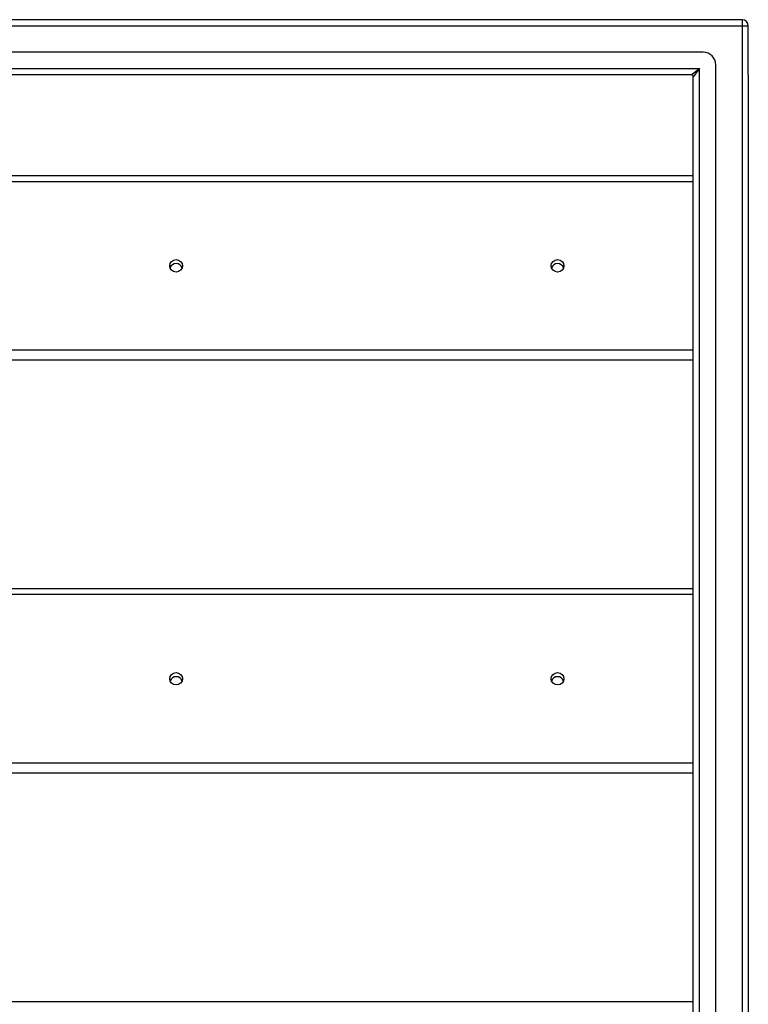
# Model space of a CAD drawing. Header units: inches. Extents: x 56.1 to 140.1, y 34.7 to 67.
# Tile 34 of 60: x 86.6 to 98.1, y 50.4 to 65.9. Entities that reach past the tile are written whole.
import ezdxf

# ---------------------------------------------------------------- set-up
doc = ezdxf.new("R2010")
doc.units = ezdxf.units.IN
doc.header["$MEASUREMENT"] = 0
doc.layers.add('Visible Edges(ANSI)', color=7, linetype='Continuous', lineweight=25)
doc.layers.add('Visible Tangent Edges(ANSI)', color=7, linetype='Continuous', lineweight=25)

msp = doc.modelspace()

# ---------------------------------------------------------------- linework, layer by layer
at = {"layer": 'Visible Edges(ANSI)'}
for p, q in [((97.964, 65.868), (56.162, 65.868)), ((98.063, 64.994), (98.063, 65.769)), ((97.354, 65.356), (56.771, 65.356)), ((97.551, 36.577), (97.551, 65.159)), ((97.166, 65.002), (56.96, 65.002)), ((97.197, 36.765), (97.197, 64.971)), ((98.063, 64.994), (98.063, 36.742)), ((75.563, 63.416), (97.197, 63.416)), ((97.197, 60.507), (75.563, 60.507)), ((75.563, 56.916), (97.197, 56.916)), ((97.197, 54.007), (75.563, 54.007)), ((75.563, 50.416), (97.197, 50.416))]:
    msp.add_line(p, q, dxfattribs=at)
for centre, radius in [((97.964, 65.769), 0.099), ((97.354, 65.159), 0.197), ((97.166, 64.971), 0.031)]:
    msp.add_arc(centre, radius, 0, 90, dxfattribs=at)
for centre in [(89.063, 61.994), (95.063, 61.994), (89.063, 55.494), (95.063, 55.494)]:
    msp.add_ellipse(centre, major_axis=(-0.101, 0), ratio=0.966998, dxfattribs=at)
for centre, major_axis in [((89.063, 61.93), (0.101, 0)), ((95.063, 61.93), (0.101, 0)), ((89.063, 55.43), (0.1, 0)), ((95.063, 55.43), (0.1, 0))]:
    msp.add_ellipse(centre, major_axis=major_axis, ratio=0.966998, start_param=0.333879, end_param=2.807714, dxfattribs=at)
at = {"layer": 'Visible Tangent Edges(ANSI)'}
for p, q in [((97.964, 65.868), (97.964, 65.769)), ((56.162, 65.769), (97.964, 65.769)), ((97.964, 65.769), (97.964, 35.967)), ((97.964, 65.769), (98.063, 65.769)), ((56.83, 65.101), (97.296, 65.101)), ((97.166, 65.002), (97.296, 65.101)), ((97.296, 65.101), (97.197, 64.971)), ((97.296, 36.635), (97.296, 65.101)), ((75.563, 63.323), (97.197, 63.323)), ((97.197, 60.664), (75.563, 60.664)), ((75.563, 56.823), (97.197, 56.823)), ((97.197, 54.164), (75.563, 54.164))]:
    msp.add_line(p, q, dxfattribs=at)

doc.saveas('drawing.dxf')
